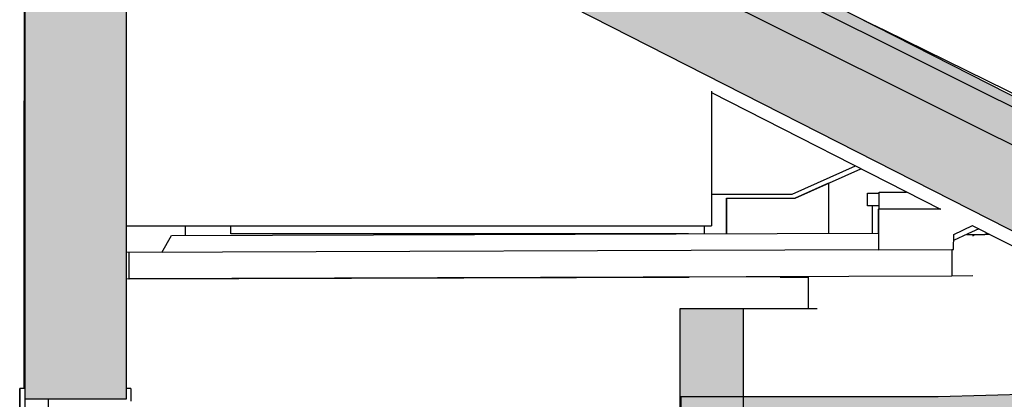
# Model space of a CAD drawing. Header units: millimetres. Extents: x 104309 to 136725, y -2961 to 21551.
# Tile 11 of 21: x 108872 to 112759, y 9330 to 10827. Entities that reach past the tile are written whole.
import ezdxf

# ---------------------------------------------------------------- set-up
doc = ezdxf.new("R2010")
doc.units = ezdxf.units.MM
doc.header["$LTSCALE"] = 0.5
doc.header["$MEASUREMENT"] = 0
doc.linetypes.add('PLINE', pattern=[0])
for name, color, linetype in [('231- Bærende yttervegger', 7, 'Continuous'), ('231- Bærende yttervegger (Skravur)', 7, 'Continuous'), ('24-- Innervegger', 7, 'Continuous'), ('241- Bærende innervegger', 7, 'Continuous'), ('241- Bærende innervegger (Skravur)', 7, 'Continuous'), ('244- Vinduer_ dører_ foldevegger', 7, 'Continuous'), ('244- Vinduer_ dører_ foldevegger(Nye konstruksjoner)', 7, 'Continuous'), ('25- Dekke eksisterende salen', 7, 'Continuous'), ('25- Dekke eksisterende salen (Skravur)', 7, 'Continuous'), ('25- Dekke eksisterende salen(Nye konstruksjoner)', 7, 'Continuous'), ('26-- Yttertak', 7, 'Continuous'), ('26-- Yttertak (Skravur)', 7, 'Continuous'), ('281- Innvendige trapper', 7, 'Continuous')]:
    doc.layers.add(name, color=color, linetype=linetype)

msp = doc.modelspace()

# ---------------------------------------------------------------- hatches: boundary and pattern name
at = {"layer": '231- Bærende yttervegger (Skravur)', "linetype": 'Continuous'}
msp.add_hatch(color=256, dxfattribs=at).paths.add_polyline_path([(108892.2, 11427), (108892.2, 9330.2), (109292.2, 9330.2), (109292.2, 11427)])
at = {"layer": '241- Bærende innervegger (Skravur)', "linetype": 'Continuous'}
msp.add_hatch(color=256, dxfattribs=at).paths.add_polyline_path([(111478.2, 6637.3), (111728.3, 6637.3), (111728.3, 9686.3), (111478.2, 9686.3)])
at = {"layer": '25- Dekke eksisterende salen (Skravur)', "linetype": 'Continuous'}
for points in [[(108883.3, 12478), (108886.9, 12330.5), (108886.9, 12328), (108894.7, 12324.1), (109300.3, 12120.3), (109618.1, 11960.9), (109697.2, 11921.5), (110412.6, 11547.3), (110743, 11375.2), (111130.9, 11173.2), (111627.5, 10913.7), (112301, 10578.2), (112577.5, 10440.1), (112902.1, 10278), (113479.4, 9990.1), (113662.7, 9898.5), (113666.8, 9896.4), (113869.9, 9794.9), (113874.4, 9792.6), (114136.5, 9661.5), (114214.9, 9622.4), (114262.6, 9607.5), (114371.4, 9574.7), (114505.1, 9535.2), (114540.2, 9524.5), (114538.3, 9591.8), (114540.6, 9674.5), (114416.4, 9712), (114373.4, 9724.1), (114267.1, 9756.2), (114214.9, 9772.4), (114136.5, 9811.5), (113874.4, 9942.6), (113869.9, 9944.9), (113666.8, 10046.4), (113662.7, 10048.5), (113479.4, 10140.1), (112902.1, 10428), (112577.5, 10590.1), (112301, 10728.2), (111627.5, 11063.7), (111130.9, 11323.2), (110743, 11525.2), (110412.6, 11697.3), (109697.2, 12071.5), (109618.1, 12110.9), (109300.3, 12270.3), (108891, 12474.2)], [(111728.3, 9340), (111728.3, 9190), (114369.6, 9190), (113995.3, 9380.5), (113544.3, 9368.3), (113062.3, 9355.2), (112498.3, 9340)]]:
    msp.add_hatch(color=256, dxfattribs=at).paths.add_polyline_path(points)
at = {"layer": '26-- Yttertak (Skravur)', "linetype": 'Continuous'}
for points in [[(108986.3, 12464), (108986.3, 12426.7), (109300.3, 12270.3), (109618.1, 12110.9), (109697.2, 12071.5), (110412.6, 11697.3), (110743, 11525.2), (111130.9, 11323.2), (111627.5, 11063.7), (112301, 10728.2), (112577.5, 10590.1), (112902.1, 10428), (113479.4, 10140.1), (113662.7, 10048.5), (113666.8, 10046.4), (113869.9, 9944.9), (113874.4, 9942.6), (114136.5, 9811.5), (114214.9, 9772.4), (114267.1, 9756.2), (114361.2, 9727.8), (113991, 9916.3), (113952.2, 9916.3), (113952.2, 9936)], [(108986.3, 11930.5), (114369.6, 9190), (114561.6, 9190), (114561.6, 9625.8), (114539.6, 9637), (114538.3, 9591.8), (114540.2, 9524.5), (114505.1, 9535.2), (114371.4, 9574.7), (114262.6, 9607.5), (114214.9, 9622.4), (114136.5, 9661.5), (113874.4, 9792.6), (113869.9, 9794.9), (113666.8, 9896.4), (113662.7, 9898.5), (113479.4, 9990.1), (112902.1, 10278), (112577.5, 10440.1), (112301, 10578.2), (111627.5, 10913.7), (111130.9, 11173.2), (110743, 11375.2), (110412.6, 11547.3), (109697.2, 11921.5), (109618.1, 11960.9), (109300.3, 12120.3), (108986.3, 12278.1)]]:
    msp.add_hatch(color=256, dxfattribs=at).paths.add_polyline_path(points)

# ---------------------------------------------------------------- linework, layer by layer
at = {"layer": '231- Bærende yttervegger', "linetype": 'PLINE'}
for p, q in [((108889.2, 11427), (108889.2, 9373.2)), ((108890.5, 10507), (108890.5, 11427)), ((108891.1, 9373.2), (108891.1, 11427)), ((108890.4, 10507), (108890.5, 10507)), ((108890.4, 9373.2), (108890.4, 10507))]:
    msp.add_line(p, q, dxfattribs=at)
at = {"layer": '231- Bærende yttervegger', "linetype": 'PLINE', "flags": 128}
for points in [[(108892.2, 11427), (108892.2, 9373.2), (108892.2, 9330.2)], [(109292.2, 11427), (109292.2, 9373.2), (109292.2, 9330.2)], [(109292.2, 9330.2), (108984.2, 9330.2), (108892.2, 9330.2)]]:
    msp.add_lwpolyline(points, dxfattribs=at)
at = {"layer": '24-- Innervegger', "linetype": 'PLINE'}
for p, q in [((111922.2, 10138.6), (112171.4, 10250.4)), ((111933.8, 10123.6), (112192.4, 10239.7)), ((112171.4, 10250.4), (112171.4, 10250.4)), ((112064.8, 10182.3), (111933.8, 10123.6)), ((111602.8, 10138.6), (111922.2, 10138.6)), ((111661.9, 10123.6), (111933.8, 10123.6)), ((111661.9, 9983.2), (111661.9, 10123.6)), ((111662, 10123.6), (111662, 9983.2)), ((111933.8, 10123.6), (111933.8, 10123.6)), ((109525.6, 10014), (109525.6, 9975.8)), ((109705.6, 9982.7), (109705.6, 10014)), ((111575.6, 9982.9), (111575.6, 10014)), ((111512.3, 9982.7), (109705.6, 9982.7)), ((109433.5, 9909.8), (109292.2, 9909.3)), ((109292.2, 9804.7), (111515.6, 9812.1)), ((111874.3, 9813.3), (111515.6, 9812.1)), ((111515.6, 9812.1), (111515.6, 9812.7)), ((111515.6, 9812.7), (111515.6, 9812.1)), ((111874.3, 9812.4), (111874.3, 9813.3)), ((111874.3, 9812.4), (111984.9, 9812.4)), ((111984.9, 9812.4), (111984.9, 9686.3))]:
    msp.add_line(p, q, dxfattribs=at)
at = {"layer": '241- Bærende innervegger', "linetype": 'PLINE'}
for p, q in [((111602.8, 10546), (111602.8, 10014)), ((112064.8, 10182.3), (112064.8, 9984.6)), ((109292.2, 10014), (111602.8, 10014)), ((111478.2, 9686.3), (111478.2, 7230.2)), ((111728.3, 9686.3), (111478.2, 9686.3)), ((111748.8, 9686.3), (111728.3, 9686.3)), ((111728.3, 9686.3), (111728.3, 7230.2)), ((111781.9, 9686.3), (111748.8, 9686.3)), ((111825.1, 9686.3), (111781.9, 9686.3)), ((111878.3, 9686.3), (111825.1, 9686.3)), ((111941.4, 9686.3), (111878.3, 9686.3)), ((112014.5, 9686.3), (111941.4, 9686.3)), ((112020.4, 9686.3), (112014.5, 9686.3))]:
    msp.add_line(p, q, dxfattribs=at)
at = {"layer": '244- Vinduer_ dører_ foldevegger', "linetype": 'PLINE'}
for p, q in [((108872.9, 7230.2), (108872.9, 9373.2)), ((108872.9, 9373.2), (108873.2, 9373.2)), ((108873.2, 9373.2), (108873.2, 9323.2)), ((108892.2, 9373.2), (108873.2, 9373.2)), ((109311.2, 9373.2), (109292.2, 9373.2)), ((109311.2, 9373.2), (109311.2, 9323.2))]:
    msp.add_line(p, q, dxfattribs=at)
at = {"layer": '244- Vinduer_ dører_ foldevegger', "linetype": 'PLINE', "flags": 128}
for points in [[(108892.2, 9330.2), (108892.2, 9323.2), (108892.2, 9279.2), (108892.2, 9179.2)], [(108984.2, 9330.2), (108984.2, 9311.2), (108984.2, 9267.2)]]:
    msp.add_lwpolyline(points, dxfattribs=at)
at = {"layer": '244- Vinduer_ dører_ foldevegger(Nye konstruksjoner)', "linetype": 'PLINE'}
for p, q in [((108872.1, 7230.2), (108872.1, 9373.2)), ((108872.1, 9373.2), (108872.6, 9373.2)), ((108872.6, 9373.2), (108872.6, 7230.2)), ((108872.6, 9373.2), (108872.9, 9373.2))]:
    msp.add_line(p, q, dxfattribs=at)
at = {"layer": '25- Dekke eksisterende salen', "linetype": 'PLINE'}
for p, q in [((112203.8, 10826.1), (112288.3, 10784.6)), ((112288.3, 10784.6), (113235.4, 10320)), ((109433.4, 9909.6), (109471.2, 9975.6)), ((109471.2, 9975.6), (112261.3, 9985.3)), ((112262, 9919.5), (109303.5, 9909.2)), ((112552.5, 9920.5), (112552.5, 9816.3)), ((109303.5, 9909.2), (109303.5, 9805)), ((112552.5, 9816.3), (109303.5, 9805)), ((109303.5, 9805), (109304.5, 9805)), ((112634.6, 9816.6), (112552.5, 9816.3)), ((111481.9, 9340), (111481.9, 9190))]:
    msp.add_line(p, q, dxfattribs=at)
at = {"layer": '25- Dekke eksisterende salen', "linetype": 'PLINE', "flags": 128}
for points in [[(108883.3, 12478), (108891, 12474.2), (109300.3, 12270.3), (109618.1, 12110.9), (109697.2, 12071.5), (110412.6, 11697.3), (110743, 11525.2), (111130.9, 11323.2), (111627.5, 11063.7), (112301, 10728.2), (112577.5, 10590.1), (112902.1, 10428), (113479.4, 10140.1), (113662.7, 10048.5), (113666.8, 10046.4), (113869.9, 9944.9), (113874.4, 9942.6), (114136.5, 9811.5), (114214.9, 9772.4), (114267.1, 9756.2), (114373.4, 9724.1), (114416.4, 9712), (114540.6, 9674.5)], [(108886.9, 12328), (108894.7, 12324.1), (109300.3, 12120.3), (109618.1, 11960.9), (109697.2, 11921.5), (110412.6, 11547.3), (110743, 11375.2), (111130.9, 11173.2), (111627.5, 10913.7), (112301, 10578.2), (112577.5, 10440.1), (112902.1, 10278), (113479.4, 9990.1), (113662.7, 9898.5), (113666.8, 9896.4), (113869.9, 9794.9), (113874.4, 9792.6), (114136.5, 9661.5), (114214.9, 9622.4), (114262.6, 9607.5), (114371.4, 9574.7), (114505.1, 9535.2), (114540.2, 9524.5)], [(116753.6, 9323.5), (116442.6, 9335.5), (115849.5, 9358.7), (115265.9, 9381.6), (114762, 9401.2), (114194.8, 9386), (113544.3, 9368.3), (113062.3, 9355.2), (112498.3, 9340), (111481.9, 9340)]]:
    msp.add_lwpolyline(points, dxfattribs=at)
at = {"layer": '25- Dekke eksisterende salen(Nye konstruksjoner)', "linetype": 'PLINE'}
for p, q in [((112219.3, 10142.5), (112265.2, 10142.5)), ((112219.3, 10092.5), (112219.3, 10142.5)), ((112239.3, 10092.5), (112219.3, 10092.5)), ((112265.2, 10092.5), (112239.3, 10092.5)), ((112239.3, 9985.2), (112239.3, 10092.5)), ((112261.2, 10079.5), (112261.2, 9985.3)), ((112261.2, 10079.5), (112262, 10079.5)), ((112262, 10079.5), (112262, 9919.5)), ((112508.6, 10079.5), (112262, 10079.5)), ((112559.6, 9980.3), (112633.6, 10015.9)), ((112558.1, 9920.5), (112559.6, 9980.3)), ((112611.7, 9980), (112681.5, 9980)), ((112681.5, 9980), (112692.2, 9985.1)), ((112692.4, 9980), (112681.5, 9980)), ((112702.2, 9980), (112692.4, 9980)), ((112262, 9919.5), (112552.5, 9920.5)), ((112552.5, 9920.5), (112558.1, 9920.5))]:
    msp.add_line(p, q, dxfattribs=at)
at = {"layer": '26-- Yttertak', "linetype": 'PLINE'}
for p, q in [((108986.3, 12464), (114561.6, 9625.8)), ((108986.3, 11930.5), (114561.6, 9092.3)), ((111602.8, 10540), (112506.9, 10079.5)), ((112632.7, 10015.4), (113885.1, 9377.5))]:
    msp.add_line(p, q, dxfattribs=at)
at = {"layer": '281- Innvendige trapper', "linetype": 'PLINE'}
for p, q in [((112265.2, 10147.5), (112373.4, 10147.5)), ((112265.2, 10079.5), (112265.2, 10147.5)), ((112658.4, 10002.3), (112615.1, 9982.6)), ((112615.1, 9982.6), (112559, 9956.9)), ((112634.1, 9975.4), (112644.2, 9980))]:
    msp.add_line(p, q, dxfattribs=at)

doc.saveas('drawing.dxf')
